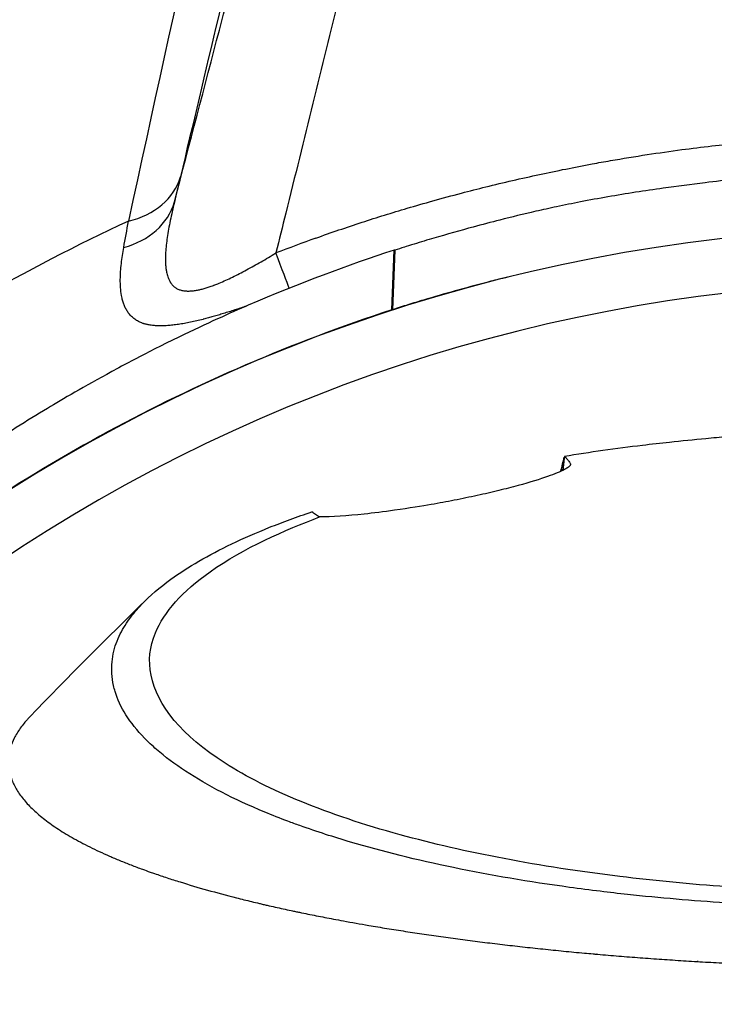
# Model space of a CAD drawing. Header units: millimetres. Extents: x 0 to 4378, y 0 to 2376.
# Tile 127 of 256: x 800 to 824, y 2189 to 2224. Entities that reach past the tile are written whole.
import ezdxf

# ---------------------------------------------------------------- set-up
doc = ezdxf.new("R2010")
doc.units = ezdxf.units.MM
doc.header["$LTSCALE"] = 0.2

# ---------------------------------------------------------------- blocks, each defined once
blk = doc.blocks.new('A$C6f7b2573')
for p, q in [((-18.228, 56.13), (-18.146, 58.211)), ((-18.133, 58.206), (-18.21, 56.135)), ((-18.133, 58.206), (-18.146, 58.211)), ((-18.228, 56.13), (-18.21, 56.135)), ((-12.241, 50.841), (-12.273, 50.537)), ((-12.22, 51.022), (-12.22, 51.022)), ((-12.218, 51.022), (-12.22, 51.022)), ((-18.944, 34.665), (-18.944, 34.665)), ((-14.805, 34.066), (-14.805, 34.066)), ((-14.064, 33.978), (-14.064, 33.979))]:
    blk.add_line(p, q)
for radius, start, end in [(86.413, 98.44835, 227.38601), (65.256, 114.83037, 125.29036), (59, 311.98884, 228.01116), (57.092, 313.6982, 226.3018)]:
    blk.add_arc((-0.005, 0), radius, start, end)
for centre, major_axis, ratio, start_param, end_param in [((-28.49, 61.56), (2.919, -0.694), 0.795864, 5.271982, 6.239938), ((-28.697, 60.683), (2.921, -0.685), 0.819747, 5.290283, 6.237463), ((630.649, -1721.028), (2337.085, 894.747), 0.757275, 1.559671, 1.560265), ((-22.82, 59.53), (1.072, -2.802), 0.002347, 0.334633, 1.039569), ((-3.215, 49.862), (-9.023, 0.997), 0.709331, 6.257848, 6.285881), ((-0.005, 0.307), (0, 35.162), 0.999962, 0.320529, 0.320633)]:
    blk.add_ellipse(centre, major_axis=major_axis, ratio=ratio, start_param=start_param, end_param=end_param)
for points, knots in [([(-25.805, 59.889), (-25.274, 61.923), (-24.752, 63.92), (-24.24, 65.88), (-23.985, 66.86), (-23.731, 67.831), (-23.48, 68.792), (-23.415, 69.04), (-23.35, 69.288), (-23.286, 69.535), (-23.226, 69.766), (-23.165, 69.997), (-23.105, 70.227), (-23.016, 70.567), (-22.932, 70.891), (-22.843, 71.231), (-22.807, 71.367), (-22.771, 71.505), (-22.734, 71.648), (-22.473, 72.649), (-22.214, 73.64), (-21.957, 74.621), (-21.787, 75.273), (-21.619, 75.919), (-21.451, 76.562), (-21.429, 76.645), (-21.407, 76.729), (-21.385, 76.813), (-21.338, 76.994), (-21.291, 77.175), (-21.243, 77.355), (-21.228, 77.415), (-21.205, 77.503), (-21.196, 77.536), (-21.118, 77.835), (-21.021, 78.206), (-20.905, 78.65), (-20.797, 79.063), (-20.673, 79.539), (-20.532, 80.078), (-20.424, 80.491), (-20.306, 80.942), (-20.179, 81.429), (-20.064, 81.869), (-19.941, 82.339), (-19.811, 82.839), (-19.761, 83.031), (-19.709, 83.228), (-19.657, 83.429)], [0, 0, 0, 0, 0.25, 0.25, 0.25, 0.375, 0.375, 0.375, 0.4073027, 0.4073027, 0.4073027, 0.4375, 0.4375, 0.4375, 0.4821726, 0.4821726, 0.4821726, 0.5, 0.5, 0.5, 0.625, 0.625, 0.625, 0.7079324, 0.7079324, 0.7079324, 0.71875, 0.71875, 0.71875, 0.7421875, 0.7421875, 0.7421875, 0.75, 0.75, 0.75, 0.8206393, 0.8206393, 0.8206393, 0.8864405, 0.8864405, 0.8864405, 0.936926, 0.936926, 0.936926, 0.9824877, 0.9824877, 0.9824877, 1, 1, 1, 1]), ([(-20.33, 83.153), (-20.744, 81.381), (-21.178, 79.522), (-21.602, 77.711), (-21.819, 76.784), (-22.034, 75.869), (-22.245, 74.967), (-22.351, 74.516), (-22.456, 74.068), (-22.561, 73.624), (-22.613, 73.401), (-22.665, 73.18), (-22.717, 72.959), (-22.743, 72.849), (-22.769, 72.738), (-22.794, 72.628), (-22.82, 72.518), (-22.842, 72.427), (-22.872, 72.299), (-23.834, 68.207), (-24.742, 64.363), (-25.598, 60.766)], [0.0059754, 0.0059754, 0.0059754, 0.0059754, 0.25, 0.25, 0.25, 0.375, 0.375, 0.375, 0.4375, 0.4375, 0.4375, 0.46875, 0.46875, 0.46875, 0.484375, 0.484375, 0.484375, 0.5, 0.5, 0.5, 1, 1, 1, 1]), ([(-16.524, 81.513), (-16.548, 81.417), (-16.571, 81.321), (-16.593, 81.225), (-16.865, 80.063), (-17.152, 78.891), (-17.445, 77.708), (-17.636, 76.933), (-17.83, 76.153), (-18.021, 75.369), (-18.098, 75.057), (-18.174, 74.744), (-18.251, 74.43), (-18.554, 73.192), (-18.86, 71.943), (-19.169, 70.682), (-19.461, 69.495), (-19.755, 68.299), (-20.052, 67.092), (-20.665, 64.604), (-21.29, 62.073), (-21.927, 59.5), (-22.041, 59.039), (-22.156, 58.577), (-22.271, 58.113)], [0, 0, 0, 0, 0.013026, 0.013026, 0.013026, 0.1703679, 0.1703679, 0.1703679, 0.2735131, 0.2735131, 0.2735131, 0.3145401, 0.3145401, 0.3145401, 0.4765577, 0.4765577, 0.4765577, 0.6290801, 0.6290801, 0.6290801, 0.9436202, 0.9436202, 0.9436202, 0.9999956, 0.9999956, 0.9999956, 0.9999956]), ([(-20.879, 58.633), (-20.343, 58.824), (-19.808, 59.007), (-19.271, 59.182), (-18.748, 59.353), (-18.223, 59.516), (-17.695, 59.673), (-17.4, 59.76), (-17.103, 59.845), (-16.806, 59.928), (-16.473, 60.021), (-16.14, 60.111), (-15.806, 60.199), (-15.522, 60.273), (-15.239, 60.345), (-14.954, 60.416), (-14.335, 60.569), (-13.713, 60.713), (-13.089, 60.848), (-12.479, 60.98), (-11.868, 61.103), (-11.256, 61.216), (-11.042, 61.256), (-10.828, 61.294), (-10.613, 61.332), (-10.188, 61.406), (-9.761, 61.476), (-9.334, 61.541), (-8.933, 61.602), (-8.532, 61.66), (-8.13, 61.713), (-7.434, 61.804), (-6.737, 61.884), (-6.038, 61.952), (-5.807, 61.975), (-5.575, 61.996), (-5.343, 62.016), (-4.878, 62.057), (-4.412, 62.091), (-3.946, 62.121), (-3.25, 62.165), (-2.554, 62.197), (-1.857, 62.218), (-1.249, 62.236), (-0.641, 62.245), (-0.033, 62.245), (-0.026, 62.245), (-0.019, 62.245), (-0.012, 62.245), (0.937, 62.245), (1.889, 62.223), (2.84, 62.179), (3.653, 62.142), (4.467, 62.089), (5.279, 62.02), (5.401, 62.01), (5.522, 62), (5.644, 61.989), (6.598, 61.902), (7.549, 61.794), (8.496, 61.665), (9.192, 61.57), (9.885, 61.463), (10.575, 61.345), (10.824, 61.302), (11.073, 61.258), (11.322, 61.212), (12.243, 61.042), (13.161, 60.852), (14.074, 60.641), (14.646, 60.509), (15.216, 60.369), (15.785, 60.22), (16.097, 60.139), (16.409, 60.054), (16.721, 59.968), (16.762, 59.956), (16.802, 59.945), (16.843, 59.934), (17.182, 59.838), (17.521, 59.74), (17.858, 59.638), (18.186, 59.539), (18.514, 59.437), (18.84, 59.332), (19.152, 59.231), (19.463, 59.127), (19.774, 59.02), (20.065, 58.92), (20.356, 58.817), (20.645, 58.712), (20.719, 58.685), (20.793, 58.658), (20.867, 58.631)], [0, 0, 0, 0, 0.040091, 0.040091, 0.040091, 0.0791042, 0.0791042, 0.0791042, 0.1008659, 0.1008659, 0.1008659, 0.1251662, 0.1251662, 0.1251662, 0.1457581, 0.1457581, 0.1457581, 0.1906253, 0.1906253, 0.1906253, 0.2344505, 0.2344505, 0.2344505, 0.2497695, 0.2497695, 0.2497695, 0.2802049, 0.2802049, 0.2802049, 0.3087587, 0.3087587, 0.3087587, 0.3582255, 0.3582255, 0.3582255, 0.3746347, 0.3746347, 0.3746347, 0.4075417, 0.4075417, 0.4075417, 0.4566567, 0.4566567, 0.4566567, 0.49949, 0.49949, 0.49949, 0.5, 0.5, 0.5, 0.5668684, 0.5668684, 0.5668684, 0.6240877, 0.6240877, 0.6240877, 0.6326432, 0.6326432, 0.6326432, 0.6998905, 0.6998905, 0.6998905, 0.749283, 0.749283, 0.749283, 0.7671378, 0.7671378, 0.7671378, 0.8333753, 0.8333753, 0.8333753, 0.8748395, 0.8748395, 0.8748395, 0.8976401, 0.8976401, 0.8976401, 0.9006059, 0.9006059, 0.9006059, 0.9254544, 0.9254544, 0.9254544, 0.9496024, 0.9496024, 0.9496024, 0.9727362, 0.9727362, 0.9727362, 0.9944424, 0.9944424, 0.9944424, 1, 1, 1, 1]), ([(-2.915, 60.972), (-3.468, 60.937), (-4.018, 60.895), (-4.756, 60.83), (-4.939, 60.814), (-5.864, 60.726), (-6.614, 60.645), (-7.804, 60.501), (-8.29, 60.438), (-9.419, 60.279), (-10.063, 60.179), (-11.024, 60.012), (-11.343, 59.954), (-11.937, 59.839), (-12.214, 59.782), (-12.732, 59.672), (-12.973, 59.619), (-13.64, 59.466), (-14.064, 59.364), (-14.765, 59.186), (-15.096, 59.098), (-15.833, 58.898), (-16.329, 58.758), (-16.978, 58.567), (-17.229, 58.491), (-17.577, 58.383), (-17.73, 58.335), (-17.908, 58.278), (-18.02, 58.242), (-18.133, 58.206)], [0, 0, 0, 0, 0.166671, 0.166671, 0.221871, 0.221871, 0.444489, 0.444489, 0.598255, 0.598255, 0.802929, 0.802929, 0.904924, 0.904924, 0.994423, 0.994423, 1.072733, 1.072733, 1.212093, 1.212093, 1.315259, 1.315259, 1.467472, 1.467472, 1.537706, 1.537706, 1.574978, 1.574978, 1.639288, 1.639288, 1.639288, 1.639288]), ([(-25.805, 59.889), (-25.833, 59.776), (-25.859, 59.666), (-25.908, 59.45), (-25.931, 59.345), (-25.973, 59.14), (-25.992, 59.04), (-26.027, 58.844), (-26.043, 58.748), (-26.07, 58.563), (-26.081, 58.473), (-26.1, 58.298), (-26.107, 58.214), (-26.113, 58.109), (-26.114, 58.086), (-26.116, 58.058), (-26.116, 58.054), (-26.118, 57.996), (-26.119, 57.943), (-26.119, 57.837), (-26.117, 57.784), (-26.111, 57.678), (-26.107, 57.625), (-26.095, 57.531), (-26.088, 57.489), (-26.068, 57.39), (-26.054, 57.335), (-26.03, 57.264), (-26.023, 57.244), (-26.002, 57.191), (-25.987, 57.16), (-25.968, 57.125), (-25.965, 57.12), (-25.96, 57.111), (-25.957, 57.106), (-25.952, 57.097), (-25.949, 57.093), (-25.943, 57.084), (-25.94, 57.079), (-25.933, 57.069), (-25.93, 57.064), (-25.924, 57.055), (-25.922, 57.052), (-25.894, 57.014), (-25.866, 56.983), (-25.81, 56.932), (-25.783, 56.912), (-25.725, 56.874), (-25.692, 56.858), (-25.622, 56.83), (-25.584, 56.818), (-25.504, 56.801), (-25.461, 56.795), (-25.397, 56.789), (-25.377, 56.788), (-25.313, 56.786), (-25.268, 56.787), (-25.172, 56.794), (-25.122, 56.8), (-25.027, 56.815), (-24.982, 56.823), (-24.915, 56.838), (-24.894, 56.843), (-24.85, 56.854), (-24.828, 56.859), (-24.782, 56.872), (-24.759, 56.878), (-24.712, 56.892), (-24.688, 56.9), (-24.64, 56.915), (-24.616, 56.923), (-24.567, 56.939), (-24.543, 56.947), (-24.494, 56.965), (-24.47, 56.974), (-24.44, 56.985), (-24.432, 56.988), (-24.383, 57.006), (-24.34, 57.023), (-24.224, 57.071), (-24.149, 57.102), (-23.997, 57.17), (-23.92, 57.206), (-23.763, 57.281), (-23.684, 57.32), (-23.523, 57.402), (-23.441, 57.444), (-23.275, 57.533), (-23.19, 57.579), (-23.021, 57.673), (-22.937, 57.72), (-22.769, 57.817), (-22.683, 57.866), (-22.513, 57.967), (-22.427, 58.018), (-22.317, 58.085), (-22.294, 58.099), (-22.271, 58.113)], [0, 0, 0, 0, 0.037466, 0.037466, 0.075474, 0.075474, 0.114086, 0.114086, 0.153748, 0.153748, 0.194113, 0.194113, 0.235656, 0.235656, 0.247854, 0.247854, 0.25, 0.25, 0.278975, 0.278975, 0.310483, 0.310483, 0.345099, 0.345099, 0.375, 0.375, 0.419613, 0.419613, 0.4375, 0.4375, 0.46875, 0.46875, 0.474879, 0.474879, 0.481261, 0.481261, 0.487299, 0.487299, 0.492835, 0.492835, 0.497713, 0.497713, 0.5, 0.5, 0.525769, 0.525769, 0.546789, 0.546789, 0.569103, 0.569103, 0.5918, 0.5918, 0.615, 0.615, 0.625, 0.625, 0.646863, 0.646863, 0.668827, 0.668827, 0.6875, 0.6875, 0.695676, 0.695676, 0.703723, 0.703723, 0.711745, 0.711745, 0.719832, 0.719832, 0.728229, 0.728229, 0.736957, 0.736957, 0.746708, 0.746708, 0.75, 0.75, 0.76916, 0.76916, 0.800529, 0.800529, 0.830707, 0.830707, 0.85985, 0.85985, 0.888082, 0.888082, 0.916062, 0.916062, 0.942426, 0.942426, 0.968243, 0.968243, 0.993349, 0.993349, 1, 1, 1, 1]), ([(-18.146, 58.211), (-19.753, 57.69), (-21.457, 57.056), (-23.231, 56.291), (-23.857, 56.021), (-24.671, 55.658), (-25.651, 55.181), (-26.875, 54.586), (-27.637, 54.17), (-27.985, 53.981), (-28.955, 53.455), (-29.694, 53.019), (-30.228, 52.698), (-30.96, 52.257), (-31.677, 51.804), (-32.379, 51.339), (-33.782, 50.408), (-35.123, 49.431), (-36.405, 48.417), (-36.444, 48.385), (-36.454, 48.377), (-36.479, 48.357), (-37.277, 47.724), (-38.515, 46.716), (-40.068, 45.265), (-41.574, 43.857), (-42.639, 42.723), (-43.37, 41.921), (-43.408, 41.879), (-43.47, 41.811), (-43.52, 41.756), (-45.416, 39.658), (-47.24, 37.33), (-48.934, 34.776)], [-1, -1, -1, -1, -0.875, -0.875, -0.875, -0.8125, -0.8125, -0.8125, -0.75, -0.75, -0.75, -0.6875, -0.6875, -0.6875, -0.625, -0.625, -0.625, -0.5000062, -0.5000062, -0.5000062, -0.4961503, -0.4961503, -0.4961503, -0.375, -0.375, -0.375, -0.2500563, -0.2500563, -0.2500563, -0.243637, -0.243637, -0.243637, 0, 0, 0, 0]), ([(-23.299, 56.262), (-23.332, 56.25), (-23.365, 56.239), (-23.468, 56.204), (-23.537, 56.181), (-23.672, 56.136), (-23.739, 56.115), (-23.87, 56.073), (-23.934, 56.053), (-24.06, 56.013), (-24.122, 55.994), (-24.244, 55.958), (-24.305, 55.94), (-24.424, 55.905), (-24.483, 55.889), (-24.568, 55.865), (-24.594, 55.857), (-24.679, 55.835), (-24.737, 55.819), (-24.8, 55.803), (-24.805, 55.801), (-24.885, 55.781), (-24.958, 55.763), (-25.103, 55.729), (-25.174, 55.714), (-25.317, 55.684), (-25.389, 55.67), (-25.528, 55.645), (-25.596, 55.634), (-25.73, 55.614), (-25.796, 55.606), (-25.922, 55.592), (-25.982, 55.587), (-26.104, 55.578), (-26.166, 55.575), (-26.284, 55.573), (-26.341, 55.573), (-26.443, 55.577), (-26.488, 55.58), (-26.587, 55.589), (-26.64, 55.596), (-26.71, 55.609), (-26.729, 55.613), (-26.76, 55.619), (-26.774, 55.623), (-26.801, 55.629), (-26.814, 55.633), (-26.827, 55.636), (-26.828, 55.637), (-26.842, 55.641), (-26.856, 55.645), (-26.881, 55.653), (-26.894, 55.657), (-26.918, 55.665), (-26.93, 55.67), (-26.992, 55.694), (-27.042, 55.717), (-27.134, 55.768), (-27.176, 55.796), (-27.254, 55.857), (-27.289, 55.889), (-27.355, 55.957), (-27.385, 55.992), (-27.439, 56.067), (-27.464, 56.105), (-27.508, 56.185), (-27.528, 56.226), (-27.563, 56.31), (-27.579, 56.353), (-27.607, 56.442), (-27.619, 56.487), (-27.637, 56.567), (-27.644, 56.6), (-27.665, 56.723), (-27.676, 56.816), (-27.689, 57.002), (-27.692, 57.095), (-27.69, 57.279), (-27.686, 57.369), (-27.674, 57.553), (-27.665, 57.646), (-27.644, 57.833), (-27.632, 57.927), (-27.604, 58.114), (-27.589, 58.207), (-27.572, 58.303)], [0.1169186, 0.1169186, 0.1169186, 0.1169186, 0.125, 0.125, 0.1424637, 0.1424637, 0.1598037, 0.1598037, 0.1769486, 0.1769486, 0.1936796, 0.1936796, 0.2101205, 0.2101205, 0.2260726, 0.2260726, 0.2331631, 0.2331631, 0.2486771, 0.2486771, 0.25, 0.25, 0.2698161, 0.2698161, 0.2901386, 0.2901386, 0.3113539, 0.3113539, 0.3326701, 0.3326701, 0.35425, 0.35425, 0.375, 0.375, 0.3973574, 0.3973574, 0.4192385, 0.4192385, 0.4375, 0.4375, 0.4602987, 0.4602987, 0.46875, 0.46875, 0.4747709, 0.4747709, 0.4803744, 0.4803744, 0.4807918, 0.4807918, 0.4866902, 0.4866902, 0.4928931, 0.4928931, 0.5, 0.5, 0.5377388, 0.5377388, 0.5734351, 0.5734351, 0.6072701, 0.6072701, 0.6394752, 0.6394752, 0.6702601, 0.6702601, 0.6992319, 0.6992319, 0.7273114, 0.7273114, 0.7541466, 0.7541466, 0.7731083, 0.7731083, 0.8208556, 0.8208556, 0.8632432, 0.8632432, 0.9007393, 0.9007393, 0.9362884, 0.9362884, 0.9693269, 0.9693269, 1, 1, 1, 1]), ([(-14.008, 57.314), (-14.127, 57.286), (-14.246, 57.258), (-14.365, 57.229), (-14.552, 57.184), (-14.738, 57.138), (-14.923, 57.089), (-15.293, 56.991), (-15.661, 56.891), (-16.028, 56.788), (-16.395, 56.685), (-16.762, 56.581), (-17.126, 56.473), (-17.308, 56.419), (-17.49, 56.365), (-17.67, 56.308), (-17.85, 56.251), (-18.03, 56.194), (-18.21, 56.135)], [-0.238604, -0.238604, -0.238604, -0.238604, -0.21875, -0.21875, -0.21875, -0.1875, -0.1875, -0.1875, -0.125, -0.125, -0.125, -0.0625, -0.0625, -0.0625, -0.03125, -0.03125, -0.03125, 0, 0, 0, 0]), ([(-18.228, 56.13), (-19.982, 55.559), (-21.686, 54.911), (-23.336, 54.201), (-24.986, 53.491), (-26.58, 52.717), (-28.114, 51.886), (-31.181, 50.225), (-34.002, 48.342), (-36.578, 46.307), (-39.154, 44.272), (-41.488, 42.084), (-43.582, 39.789), (-45.676, 37.494), (-47.533, 35.092), (-49.176, 32.62)], [-1, -1, -1, -1, -0.875, -0.875, -0.875, -0.75, -0.75, -0.75, -0.5, -0.5, -0.5, -0.25, -0.25, -0.25, 0, 0, 0, 0]), ([(-0.011, 51.98), (-0.12, 51.98), (-0.34, 51.979), (-0.561, 51.978), (-1.974, 51.965), (-3.278, 51.92), (-5.232, 51.806), (-5.895, 51.759), (-6.8, 51.684), (-7.047, 51.663), (-7.714, 51.601), (-8.138, 51.559), (-8.872, 51.479), (-9.186, 51.443), (-9.954, 51.351), (-10.422, 51.29), (-11.332, 51.162), (-11.778, 51.095), (-12.218, 51.022)], [-0.065628, -0.065628, -0.065628, -0.065628, -0.032814, 0, 0, 0.391324, 0.391324, 0.594346, 0.594346, 0.67089, 0.67089, 0.806826, 0.806826, 0.907877, 0.907877, 1.055645, 1.055645, 1.201456, 1.201456, 1.201456, 1.201456]), ([(-12.22, 51.022), (-12.195, 51.002), (-12.169, 50.977), (-12.144, 50.949), (-12.131, 50.936), (-12.118, 50.921), (-12.105, 50.905), (-12.092, 50.89), (-12.081, 50.876), (-12.067, 50.856), (-12.054, 50.838), (-12.041, 50.819), (-12.029, 50.799), (-12.023, 50.789), (-12.015, 50.778), (-12.012, 50.768), (-12.008, 50.757), (-12.007, 50.745), (-12.01, 50.733), (-12.011, 50.73), (-12.013, 50.726), (-12.014, 50.722), (-12.024, 50.698), (-12.048, 50.673), (-12.083, 50.647), (-12.118, 50.621), (-12.151, 50.601), (-12.221, 50.564), (-12.359, 50.49), (-12.554, 50.41), (-12.813, 50.319), (-13.075, 50.228), (-13.403, 50.125), (-13.836, 50.006), (-14.05, 49.948), (-14.274, 49.89), (-14.505, 49.834), (-14.746, 49.775), (-14.996, 49.717), (-15.257, 49.66), (-15.513, 49.604), (-15.779, 49.549), (-16.056, 49.495), (-16.315, 49.445), (-16.584, 49.395), (-16.862, 49.346)], [0, 0, 0, 0, 0.125, 0.125, 0.125, 0.1875, 0.1875, 0.1875, 0.25, 0.25, 0.25, 0.305992, 0.305992, 0.305992, 0.335325, 0.335325, 0.335325, 0.365722, 0.365722, 0.365722, 0.375, 0.375, 0.375, 0.4375, 0.4375, 0.4375, 0.5, 0.5, 0.5, 0.624388, 0.624388, 0.624388, 0.75, 0.75, 0.75, 0.81218, 0.81218, 0.81218, 0.876839, 0.876839, 0.876839, 0.940455, 0.940455, 0.940455, 1, 1, 1, 1]), ([(-3.072, 35.297), (-3.666, 35.319), (-4.255, 35.34), (-5.431, 35.393), (-6.016, 35.425), (-7.761, 35.539), (-8.904, 35.637), (-10.338, 35.792), (-10.655, 35.829), (-11.329, 35.911), (-11.685, 35.957), (-14.86, 36.392), (-17.445, 36.927), (-19.968, 37.671), (-20.255, 37.76), (-20.836, 37.948), (-21.143, 38.052), (-21.576, 38.207), (-21.714, 38.257), (-22.128, 38.413), (-22.398, 38.519), (-23.731, 39.073), (-24.654, 39.55), (-25.794, 40.298), (-26.133, 40.553), (-26.579, 40.941), (-26.718, 41.072), (-27.106, 41.472), (-27.323, 41.743), (-27.664, 42.287), (-27.789, 42.559), (-27.893, 42.9), (-27.911, 42.97), (-27.958, 43.177), (-27.978, 43.317), (-27.995, 43.593), (-27.993, 43.73), (-27.967, 43.991), (-27.946, 44.117), (-27.9, 44.301), (-27.883, 44.36), (-27.828, 44.532), (-27.782, 44.647), (-27.636, 44.962), (-27.518, 45.161), (-27.249, 45.531), (-27.105, 45.703), (-26.659, 46.169), (-26.319, 46.46), (-25.336, 47.172), (-24.626, 47.585), (-23.394, 48.175), (-22.956, 48.366), (-22.259, 48.645), (-22.02, 48.736), (-21.53, 48.915), (-21.278, 49.004), (-21.019, 49.09)], [0.000673, 0.000673, 0.000673, 0.000673, 0.17971, 0.17971, 0.359414, 0.359414, 0.719115, 0.719115, 0.821903, 0.821903, 0.939217, 0.939217, 1.878781, 1.878781, 2.003585, 2.003585, 2.132306, 2.132306, 2.194382, 2.194382, 2.320835, 2.320835, 2.839695, 2.839695, 3.097862, 3.097862, 3.226611, 3.226611, 3.487514, 3.487514, 3.742939, 3.742939, 3.808139, 3.808139, 3.938003, 3.938003, 4.064823, 4.064823, 4.184569, 4.184569, 4.240791, 4.240791, 4.350575, 4.350575, 4.547218, 4.547218, 4.711517, 4.711517, 4.997302, 4.997302, 5.425596, 5.425596, 5.639642, 5.639642, 5.746661, 5.746661, 5.853484, 5.853484, 5.853484, 5.853484]), ([(-20.751, 48.912), (-20.8, 48.941), (-20.846, 48.97), (-20.936, 49.03), (-20.979, 49.06), (-21.019, 49.09)], [-0.05253118, -0.05253118, -0.05253118, -0.05253118, -0.02638293, -0.02638293, -0.00008234, -0.00008234, -0.00008234, -0.00008234]), ([(-16.862, 49.346), (-17.174, 49.292), (-17.617, 49.219), (-18.52, 49.093), (-18.873, 49.049), (-19.784, 48.952), (-20.329, 48.914), (-20.751, 48.912)], [0, 0, 0, 0, 0.0966404, 0.0966404, 0.1675367, 0.1675367, 0.2979925, 0.2979925, 0.2979925, 0.2979925]), ([(-0.015, 35.802), (-1.026, 35.802), (-2.043, 35.817), (-4.21, 35.884), (-5.398, 35.943), (-7.829, 36.116), (-9.076, 36.235), (-13.094, 36.725), (-15.685, 37.218), (-20.483, 38.537), (-22.555, 39.384), (-25.539, 41.289), (-26.414, 42.337), (-26.719, 43.895), (-26.67, 44.387), (-26.166, 45.606), (-25.525, 46.321), (-23.38, 47.839), (-21.947, 48.462), (-20.751, 48.912)], [0, 0, 0, 0, 0.303446, 0.303446, 0.671478, 0.671478, 1.071867, 1.071867, 2.000494, 2.000494, 3.044687, 3.044687, 4.094781, 4.094781, 4.588026, 4.588026, 5.331255, 5.331255, 6.239245, 6.239245, 6.239245, 6.239245]), ([(-30.845, 41.945), (-30.86, 41.929), (-30.875, 41.913), (-30.89, 41.898), (-30.902, 41.885), (-30.913, 41.872), (-30.925, 41.86), (-30.966, 41.814), (-31.005, 41.769), (-31.041, 41.725), (-31.089, 41.666), (-31.134, 41.609), (-31.175, 41.551), (-31.216, 41.493), (-31.255, 41.435), (-31.289, 41.377), (-31.325, 41.318), (-31.357, 41.26), (-31.386, 41.202), (-31.441, 41.093), (-31.484, 40.984), (-31.517, 40.876), (-31.519, 40.868), (-31.522, 40.859), (-31.524, 40.851), (-31.541, 40.792), (-31.555, 40.733), (-31.565, 40.675), (-31.571, 40.645), (-31.575, 40.616), (-31.579, 40.587), (-31.583, 40.557), (-31.586, 40.528), (-31.588, 40.498), (-31.59, 40.469), (-31.591, 40.44), (-31.592, 40.41), (-31.592, 40.381), (-31.592, 40.351), (-31.591, 40.322), (-31.589, 40.263), (-31.584, 40.204), (-31.575, 40.146), (-31.566, 40.087), (-31.555, 40.028), (-31.54, 39.97), (-31.525, 39.911), (-31.507, 39.852), (-31.486, 39.794), (-31.443, 39.675), (-31.387, 39.558), (-31.32, 39.443), (-31.252, 39.325), (-31.171, 39.209), (-31.079, 39.095), (-31.033, 39.036), (-30.983, 38.979), (-30.931, 38.921), (-30.878, 38.863), (-30.822, 38.806), (-30.763, 38.749), (-30.704, 38.691), (-30.642, 38.634), (-30.577, 38.578), (-30.512, 38.52), (-30.443, 38.464), (-30.372, 38.407), (-30.229, 38.294), (-30.077, 38.184), (-29.907, 38.07), (-29.824, 38.016), (-29.738, 37.96), (-29.646, 37.904), (-29.558, 37.85), (-29.465, 37.795), (-29.367, 37.739), (-29.272, 37.685), (-29.173, 37.631), (-29.07, 37.576), (-28.969, 37.522), (-28.864, 37.468), (-28.755, 37.414), (-28.648, 37.361), (-28.537, 37.308), (-28.422, 37.254), (-28.309, 37.202), (-28.192, 37.149), (-28.071, 37.096), (-27.952, 37.044), (-27.83, 36.993), (-27.703, 36.94), (-27.578, 36.889), (-27.45, 36.838), (-27.317, 36.786), (-27.187, 36.736), (-27.053, 36.685), (-26.915, 36.635), (-26.829, 36.603), (-26.742, 36.572), (-26.652, 36.54), (-26.601, 36.522), (-26.549, 36.503), (-26.496, 36.485), (-26.425, 36.461), (-26.353, 36.436), (-26.28, 36.411), (-26.208, 36.387), (-26.135, 36.363), (-26.061, 36.338), (-25.914, 36.29), (-25.763, 36.242), (-25.609, 36.194), (-25.307, 36.099), (-24.99, 36.005), (-24.658, 35.912), (-24.334, 35.821), (-23.997, 35.731), (-23.645, 35.642), (-23.473, 35.598), (-23.296, 35.554), (-23.117, 35.511), (-23.028, 35.489), (-22.938, 35.468), (-22.847, 35.446), (-22.802, 35.436), (-22.756, 35.425), (-22.711, 35.414), (-22.665, 35.404), (-22.619, 35.393), (-22.574, 35.383), (-22.482, 35.362), (-22.39, 35.341), (-22.297, 35.32), (-22.204, 35.299), (-22.111, 35.278), (-22.017, 35.258), (-21.923, 35.237), (-21.828, 35.217), (-21.733, 35.196), (-21.685, 35.186), (-21.638, 35.176), (-21.59, 35.166), (-21.542, 35.156), (-21.494, 35.146), (-21.446, 35.136), (-21.255, 35.096), (-21.06, 35.056), (-20.862, 35.017), (-20.666, 34.978), (-20.467, 34.94), (-20.265, 34.902), (-20.152, 34.88), (-20.037, 34.859), (-19.921, 34.838), (-19.627, 34.784), (-19.332, 34.731), (-19.035, 34.681), (-18.825, 34.645), (-18.614, 34.609), (-18.402, 34.575), (-18.295, 34.558), (-18.188, 34.54), (-18.081, 34.523), (-17.974, 34.506), (-17.866, 34.489), (-17.758, 34.473), (-17.649, 34.456), (-17.541, 34.439), (-17.432, 34.423), (-17.322, 34.407), (-17.213, 34.39), (-17.103, 34.374), (-16.992, 34.358), (-16.882, 34.342), (-16.771, 34.326), (-16.66, 34.31), (-16.549, 34.294), (-16.437, 34.279), (-16.212, 34.248), (-15.987, 34.217), (-15.762, 34.187), (-15.648, 34.172), (-15.534, 34.157), (-15.42, 34.143), (-15.306, 34.128), (-15.191, 34.114), (-15.077, 34.099), (-14.961, 34.085), (-14.846, 34.071), (-14.731, 34.057), (-14.614, 34.043), (-14.498, 34.029), (-14.382, 34.015), (-14.266, 34.001), (-14.149, 33.988), (-14.032, 33.974), (-13.914, 33.961), (-13.797, 33.947), (-13.679, 33.934), (-13.442, 33.908), (-13.205, 33.882), (-12.968, 33.858), (-12.848, 33.845), (-12.728, 33.833), (-12.609, 33.821), (-12.489, 33.809), (-12.368, 33.797), (-12.248, 33.785), (-12.127, 33.773), (-12.006, 33.761), (-11.886, 33.75), (-11.764, 33.738), (-11.642, 33.727), (-11.521, 33.716), (-11.421, 33.707), (-11.322, 33.698), (-11.222, 33.689), (-11.2, 33.687), (-11.177, 33.685), (-11.155, 33.683), (-11.032, 33.672), (-10.909, 33.662), (-10.787, 33.651), (-10.539, 33.63), (-10.292, 33.61), (-10.046, 33.59), (-9.796, 33.571), (-9.547, 33.552), (-9.299, 33.534), (-9.047, 33.515), (-8.796, 33.498), (-8.546, 33.481), (-8.292, 33.464), (-8.039, 33.448), (-7.788, 33.432), (-7.532, 33.417), (-7.277, 33.402), (-7.024, 33.388), (-6.766, 33.374), (-6.51, 33.36), (-6.256, 33.348), (-5.996, 33.335), (-5.739, 33.323), (-5.483, 33.312), (-5.223, 33.301), (-4.963, 33.29), (-4.707, 33.28), (-4.444, 33.271), (-4.185, 33.262), (-3.927, 33.253), (-3.796, 33.249), (-3.666, 33.245), (-3.536, 33.242), (-3.404, 33.238), (-3.274, 33.234), (-3.144, 33.231), (-3.12, 33.23), (-3.097, 33.23), (-3.073, 33.23)], [0.2447927, 0.2447927, 0.2447927, 0.2447927, 0.2477034, 0.2477034, 0.2477034, 0.25, 0.25, 0.25, 0.2582886, 0.2582886, 0.2582886, 0.2691214, 0.2691214, 0.2691214, 0.2801705, 0.2801705, 0.2801705, 0.2913913, 0.2913913, 0.2913913, 0.3125, 0.3125, 0.3125, 0.3141312, 0.3141312, 0.3141312, 0.3256078, 0.3256078, 0.3256078, 0.3313866, 0.3313866, 0.3313866, 0.3371928, 0.3371928, 0.3371928, 0.3430268, 0.3430268, 0.3430268, 0.3488891, 0.3488891, 0.3488891, 0.3607001, 0.3607001, 0.3607001, 0.3726291, 0.3726291, 0.3726291, 0.3846813, 0.3846813, 0.3846813, 0.4091784, 0.4091784, 0.4091784, 0.4342205, 0.4342205, 0.4342205, 0.4469543, 0.4469543, 0.4469543, 0.4598348, 0.4598348, 0.4598348, 0.4728654, 0.4728654, 0.4728654, 0.4860502, 0.4860502, 0.4860502, 0.5126453, 0.5126453, 0.5126453, 0.5255293, 0.5255293, 0.5255293, 0.538075, 0.538075, 0.538075, 0.550309, 0.550309, 0.550309, 0.5622545, 0.5622545, 0.5622545, 0.5739321, 0.5739321, 0.5739321, 0.58536, 0.58536, 0.58536, 0.5965545, 0.5965545, 0.5965545, 0.6075301, 0.6075301, 0.6075301, 0.6183, 0.6183, 0.6183, 0.625, 0.625, 0.625, 0.6288766, 0.6288766, 0.6288766, 0.6340986, 0.6340986, 0.6340986, 0.6392789, 0.6392789, 0.6392789, 0.6495199, 0.6495199, 0.6495199, 0.6695575, 0.6695575, 0.6695575, 0.6890594, 0.6890594, 0.6890594, 0.6986281, 0.6986281, 0.6986281, 0.7033699, 0.7033699, 0.7033699, 0.7057305, 0.7057305, 0.7057305, 0.7080842, 0.7080842, 0.7080842, 0.7127719, 0.7127719, 0.7127719, 0.7174336, 0.7174336, 0.7174336, 0.72207, 0.72207, 0.72207, 0.7243789, 0.7243789, 0.7243789, 0.7266817, 0.7266817, 0.7266817, 0.7358337, 0.7358337, 0.7358337, 0.7448943, 0.7448943, 0.7448943, 0.75, 0.75, 0.75, 0.7629506, 0.7629506, 0.7629506, 0.7721234, 0.7721234, 0.7721234, 0.7767514, 0.7767514, 0.7767514, 0.7814076, 0.7814076, 0.7814076, 0.7860925, 0.7860925, 0.7860925, 0.7908067, 0.7908067, 0.7908067, 0.7955507, 0.7955507, 0.7955507, 0.8003249, 0.8003249, 0.8003249, 0.8099662, 0.8099662, 0.8099662, 0.8148344, 0.8148344, 0.8148344, 0.8197352, 0.8197352, 0.8197352, 0.824669, 0.824669, 0.824669, 0.8296365, 0.8296365, 0.8296365, 0.8346384, 0.8346384, 0.8346384, 0.8396753, 0.8396753, 0.8396753, 0.8498568, 0.8498568, 0.8498568, 0.8550029, 0.8550029, 0.8550029, 0.8601868, 0.8601868, 0.8601868, 0.8654093, 0.8654093, 0.8654093, 0.8706713, 0.8706713, 0.8706713, 0.875, 0.875, 0.875, 0.8759735, 0.8759735, 0.8759735, 0.8813174, 0.8813174, 0.8813174, 0.8921352, 0.8921352, 0.8921352, 0.9031331, 0.9031331, 0.9031331, 0.9143197, 0.9143197, 0.9143197, 0.9257045, 0.9257045, 0.9257045, 0.9372979, 0.9372979, 0.9372979, 0.9491111, 0.9491111, 0.9491111, 0.9611564, 0.9611564, 0.9611564, 0.9734471, 0.9734471, 0.9734471, 0.9859982, 0.9859982, 0.9859982, 0.9923764, 0.9923764, 0.9923764, 0.9988259, 0.9988259, 0.9988259, 1, 1, 1, 1])]:
    blk.add_open_spline(points, degree=3, knots=knots)
for points in [[(-22.535, 81.466), (-24.122, 74.261), (-25.73, 66.92), (-27.408, 59.223)], [(-25.598, 60.766), (-25.669, 60.464), (-25.739, 60.172), (-25.805, 59.889)], [(-27.572, 58.303), (-27.516, 58.602), (-27.461, 58.908), (-27.408, 59.223)], [(-12.343, 50.504), (-12.304, 50.671), (-12.265, 50.835), (-12.226, 50.996)], [(-12.325, 50.512), (-12.297, 50.624), (-12.269, 50.733), (-12.241, 50.84)], [(-30.845, 41.946), (-29.509, 43.341), (-28.146, 44.7), (-26.804, 46.013)], [(-12.728, 33.834), (-12.728, 33.834), (-12.729, 33.833), (-12.73, 33.833)], [(-7.561, 33.419), (-7.573, 33.42), (-7.586, 33.421), (-7.598, 33.422)]]:
    blk.add_open_spline(points, degree=3)

msp = doc.modelspace()

# ---------------------------------------------------------------- block references
msp.add_blockref('A$C6f7b2573', (831.422, 2157.464))

doc.saveas('drawing.dxf')
